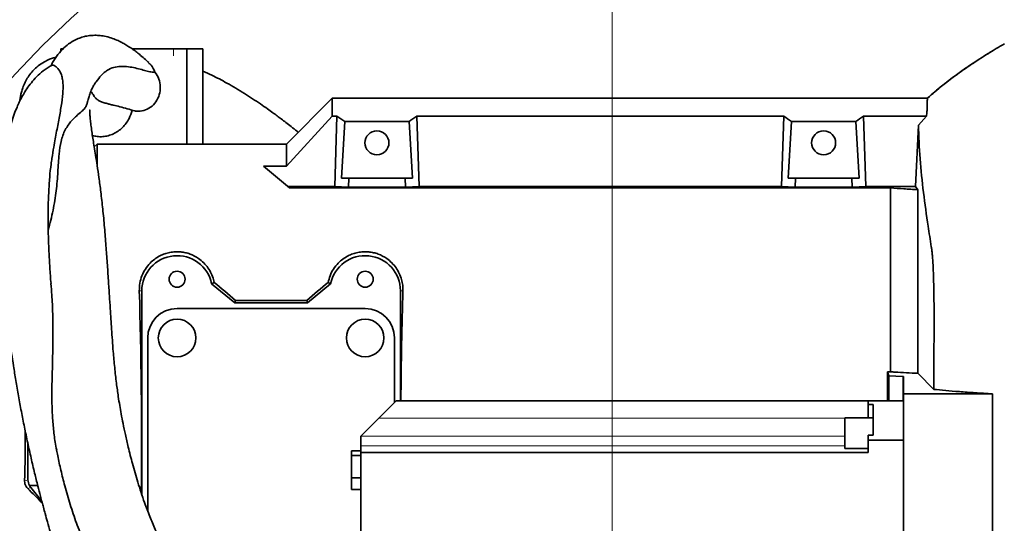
# Model space of a CAD drawing. Header units: millimetres. Extents: x 0 to 12118, y 0 to 8400.
# Tile 24 of 128: x 2053 to 2471, y 5435 to 5649. Entities that reach past the tile are written whole.
import ezdxf

# ---------------------------------------------------------------- set-up
doc = ezdxf.new("R2010")
doc.units = ezdxf.units.MM
doc.header["$LTSCALE"] = 20
doc.styles.add('SLDTEXTSTYLE0', font='TXT', dxfattribs={"width": 0.605})
doc.dimstyles.new('SLDDIMSTYLE2', dxfattribs={"dimtxt": 70, "dimasz": 70, "dimexe": 0, "dimexo": 0.0625, "dimgap": 17.5, "dimtad": 1, "dimdec": 1, "dimrnd": 1e-09, "dimzin": 12, "dimdsep": 46, "dimtxsty": 'SLDTEXTSTYLE0', "dimsah": 1, "dimcen": 0.09, "dimadec": 0, "dimazin": 3, "dimtfac": 1, "dimtofl": 0, "dimtmove": 0, "dimatfit": 3, "dimfxl": 1, "dimfrac": 2, "dimtolj": 1, "dimtzin": 12, "dimarcsym": 0})

# ---------------------------------------------------------------- blocks, each defined once
blk = doc.blocks.new('_D_42')
at = {"color": 7, "linetype": 'Continuous', "lineweight": 0}
for p, q in [((1654.13, 5658.66), (1654.13, 5866.18)), ((2304.63, 5272.87), (2304.63, 5866.18)), ((2304.63, 5836.18), (1654.13, 5836.18))]:
    blk.add_line(p, q, dxfattribs=at)
at = {"color": 7, "linetype": 'Continuous', "lineweight": 18}
for points in [[(1654.13, 5836.18), (1724.13, 5826.18), (1724.13, 5846.18)], [(2304.63, 5836.18), (2234.63, 5846.18), (2234.63, 5826.18)]]:
    blk.add_solid(points, dxfattribs=at)
at = {"color": 7, "linetype": 'Continuous', "lineweight": 18, "insert": (1859.07, 5926.42), "char_height": 70, "attachment_point": 1, "style": 'SLDTEXTSTYLE0'}
blk.add_mtext('650,5', dxfattribs=at)

msp = doc.modelspace()

# ---------------------------------------------------------------- linework, layer by layer
at = {"color": 7, "linetype": 'Continuous', "lineweight": 35}
for p, q in [((2071.12642, 5636.870777), (2070.203647, 5636.870777)), ((2070.203647, 5635.848938), (2070.203647, 5636.870777)), ((2100.485013, 5636.870777), (2118.12797, 5636.870777)), ((2123.766126, 5636.870777), (2118.12797, 5636.870777)), ((2123.766126, 5636.870777), (2123.766126, 5596.370777)), ((2130.606529, 5636.870777), (2123.766126, 5636.870777)), ((2130.606529, 5636.870777), (2130.606529, 5596.370777)), ((2166.128607, 5596.370777), (2185.628607, 5615.870777)), ((2185.628607, 5615.870777), (2185.628607, 5608.159769)), ((2438.826976, 5615.870777), (2185.628607, 5615.870777)), ((2438.826977, 5615.870777), (2438.826976, 5615.870777)), ((2185.628607, 5608.159769), (2166.128607, 5586.951221)), ((2185.628607, 5608.159769), (2187.637351, 5608.159769)), ((2187.637351, 5608.159769), (2186.73437, 5578.316689)), ((2221.619863, 5608.159769), (2222.522844, 5578.316689)), ((2221.619863, 5608.159769), (2377.637351, 5608.159769)), ((2377.637351, 5608.159769), (2376.73437, 5578.316689)), ((2411.619863, 5608.159769), (2412.522844, 5578.316689)), ((2438.379879, 5608.159769), (2411.619863, 5608.159769)), ((2434.969014, 5604.43102), (2438.379879, 5608.159769)), ((2189.519311, 5581.870777), (2190.978522, 5605.983869)), ((2190.978522, 5605.983869), (2218.278692, 5605.983869)), ((2218.278692, 5605.983869), (2219.737903, 5581.870777)), ((2380.978522, 5605.983869), (2379.519311, 5581.870777)), ((2380.978522, 5605.983869), (2408.278692, 5605.983869)), ((2409.737903, 5581.870777), (2408.278692, 5605.983869)), ((2434.969014, 5604.43102), (2433.721427, 5578.316689)), ((2085.628607, 5596.370777), (2084.384786, 5595.126955)), ((2085.628607, 5596.370777), (2085.628607, 5587.38235)), ((2085.628607, 5596.370777), (2166.128607, 5596.370777)), ((2166.128607, 5596.370777), (2166.128607, 5586.951221)), ((2166.128607, 5586.951221), (2156.402832, 5586.951221)), ((2167.437619, 5577.691935), (2156.402832, 5586.951221)), ((2189.519311, 5581.870777), (2192.615411, 5581.870777)), ((2192.615411, 5581.870777), (2192.497287, 5577.966841)), ((2192.615411, 5581.870777), (2216.641803, 5581.870777)), ((2216.759927, 5577.966841), (2216.641803, 5581.870777)), ((2216.641803, 5581.870777), (2219.737903, 5581.870777)), ((2382.615411, 5581.870777), (2379.519311, 5581.870777)), ((2382.497287, 5577.966841), (2382.615411, 5581.870777)), ((2382.615411, 5581.870777), (2406.641803, 5581.870777)), ((2406.759927, 5577.966841), (2406.641803, 5581.870777)), ((2409.737903, 5581.870777), (2406.641803, 5581.870777)), ((2166.693066, 5578.316689), (2186.73437, 5578.316689)), ((2423.128607, 5577.691935), (2167.437619, 5577.691935)), ((2186.73437, 5578.316689), (2192.497287, 5577.966841)), ((2192.497287, 5577.966841), (2216.759927, 5577.966841)), ((2222.522844, 5578.316689), (2216.759927, 5577.966841)), ((2222.522844, 5578.316689), (2376.73437, 5578.316689)), ((2376.73437, 5578.316689), (2382.497287, 5577.966841)), ((2382.497287, 5577.966841), (2406.759927, 5577.966841)), ((2412.522844, 5578.316689), (2406.759927, 5577.966841)), ((2433.721427, 5578.316689), (2412.522844, 5578.316689)), ((2423.128607, 5577.691935), (2423.128607, 5499.463525)), ((2433.721427, 5578.316689), (2434.736976, 5576.953908)), ((2434.736976, 5498.831047), (2434.736976, 5576.953908)), ((2135.392896, 5537.525853), (2134.325546, 5536.870777)), ((2144.123505, 5528.870777), (2134.325546, 5536.870777)), ((2184.931669, 5536.870777), (2175.13371, 5528.870777)), ((2183.864318, 5537.525853), (2184.931669, 5536.870777)), ((2104.628607, 5533.870777), (2104.628607, 5447.324444)), ((2214.628607, 5487.114646), (2214.628607, 5533.870777)), ((2144.459863, 5529.81456), (2144.123505, 5528.870777)), ((2175.13371, 5528.870777), (2144.123505, 5528.870777)), ((2144.459863, 5529.81456), (2174.797351, 5529.81456)), ((2174.797351, 5529.81456), (2175.13371, 5528.870777)), ((2119.628607, 5526.370777), (2199.628607, 5526.370777)), ((2107.128607, 5440.261741), (2107.128607, 5513.870777)), ((2212.128607, 5513.870777), (2212.128607, 5486.414646)), ((2423.128607, 5499.463525), (2421.814846, 5499.463525)), ((2422.384637, 5497.752764), (2421.814846, 5499.463525)), ((2441.439704, 5492.009873), (2434.736976, 5498.831047)), ((2422.384637, 5497.752764), (2428.277135, 5497.443951)), ((2422.384637, 5487.114646), (2422.384637, 5497.752764)), ((2428.628607, 5497.399482), (2428.628607, 5490.114646)), ((2212.828607, 5487.114646), (2205.456725, 5479.742764)), ((2413.628607, 5487.114646), (2212.828607, 5487.114646)), ((2413.628607, 5487.114646), (2413.628607, 5485.543798)), ((2428.628607, 5487.114646), (2413.628607, 5487.114646)), ((2466.435152, 5490.114646), (2428.628607, 5490.114646)), ((2428.628607, 5490.114646), (2428.628607, 5354.114646)), ((2415.628607, 5485.543798), (2413.628607, 5485.543798)), ((2413.628607, 5485.543798), (2413.628607, 5479.879888)), ((2415.628607, 5472.490659), (2415.628607, 5485.543798)), ((2205.456725, 5479.742764), (2197.828607, 5472.114646)), ((2415.628607, 5479.879888), (2403.628607, 5479.879888)), ((2403.628607, 5473.379888), (2403.628607, 5479.879888)), ((2197.828607, 5472.114646), (2197.828607, 5472.059015)), ((2197.828607, 5472.059015), (2197.828607, 5468.04798)), ((2403.628607, 5466.879888), (2403.628607, 5473.379888)), ((2413.628607, 5472.490659), (2413.628607, 5470.44683)), ((2415.628607, 5472.490659), (2413.628607, 5472.490659)), ((2413.628607, 5465.114646), (2413.628607, 5470.44683)), ((2413.628607, 5470.44683), (2428.628607, 5470.44683)), ((2056.206982, 5468.770223), (2056.206982, 5453.546429)), ((2197.828607, 5465.864646), (2193.828607, 5465.864646)), ((2193.828607, 5463.864646), (2193.828607, 5465.864646)), ((2197.828607, 5468.04798), (2197.828607, 5465.114646)), ((2403.628607, 5466.879888), (2413.628607, 5466.879888)), ((2197.828607, 5463.864646), (2193.828607, 5463.864646)), ((2193.828607, 5454.364646), (2193.828607, 5463.864646)), ((2197.828607, 5465.114646), (2197.828607, 5384.114646)), ((2413.628607, 5465.114646), (2197.828607, 5465.114646)), ((2193.828607, 5454.364646), (2197.828607, 5454.364646)), ((2193.828607, 5449.364646), (2193.828607, 5454.364646)), ((2056.876851, 5451.059264), (2060.351076, 5451.059264)), ((2193.828607, 5449.364646), (2197.828607, 5449.364646))]:
    msp.add_line(p, q, dxfattribs=at)
at = {"color": 8, "linetype": 'Continuous', "lineweight": 18}
for p, q in [((2118.12797, 5633.870777), (2118.12797, 5636.870777)), ((2103.564051, 5533.870777), (2104.628607, 5533.870777)), ((2215.693164, 5533.870777), (2214.628607, 5533.870777)), ((2428.277135, 5487.114646), (2428.277135, 5497.443951)), ((2205.456725, 5479.742764), (2403.628607, 5479.742764)), ((2403.628607, 5472.059015), (2197.828607, 5472.059015)), ((2197.828607, 5468.04798), (2403.628607, 5468.04798)), ((2054.778202, 5453.017888), (2056.206982, 5453.546429)), ((2057.38092, 5450.317456), (2056.073263, 5449.833723))]:
    msp.add_line(p, q, dxfattribs=at)
at = {"color": 7, "linetype": 'Continuous', "lineweight": 18}
msp.add_circle((2310.544746, 5390.1286), 350.940452, dxfattribs=at)
at = {"color": 7, "linetype": 'Continuous', "lineweight": 35}
for centre, radius in [((2204.628607, 5596.870777), 5.1), ((2394.628607, 5596.870777), 5.1), ((2119.628607, 5538.870777), 3.4), ((2199.628607, 5538.870777), 3.4), ((2119.628607, 5513.870777), 8), ((2199.628607, 5513.870777), 8)]:
    msp.add_circle(centre, radius, dxfattribs=at)
for centre, radius, start, end in [((2119.628607, 5533.870777), 15, 11.53695903, 180), ((2199.628607, 5533.870777), 15, 0, 168.46304097), ((2119.628607, 5513.870777), 12.5, 90, 180), ((2199.628607, 5513.870777), 12.5, 0, 90)]:
    msp.add_arc(centre, radius, start, end, dxfattribs=at)
for centre, major_axis, ratio, start_param, end_param in [((2152.081519, 5468.870777), (13.289428, 146.801806), 0.5742046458, 5.966267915, 6.0097856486), ((2257.175695, 5468.870777), (-13.289428, 146.801806), 0.5742046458, 0.2733996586, 0.3169173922), ((2342.081519, 5468.870777), (13.289428, 146.801806), 0.5742046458, 5.966267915, 6.0097856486), ((2447.175695, 5468.870777), (-13.289428, 146.801806), 0.5742046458, 0.2733996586, 0.3169173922), ((2228.380514, 5468.870777), (156.455189, -127.394843), 0.0330909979, 4.1031501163, 4.1734064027), ((2090.876701, 5468.870777), (156.455189, 127.394843), 0.0330909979, 5.251371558, 5.3216278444), ((2097.815596, 5468.870777), (0, 127.5), 0.0524077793, 4.5479168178, 5.2473458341), ((2221.441619, 5468.870777), (0, 127.5), 0.0524077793, 1.0358394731, 1.4272143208), ((2419.65434, 5468.870777), (0, 127.5), 0.0174550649, 4.8559709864, 4.9546962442), ((2427.428607, 5497.399482), (1.2, 0), 0.0524077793, 0, 0.7853981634), ((2043.119026, 5468.870777), (0, 83.651844), 0.1419497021, 4.521725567, 4.782121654), ((2061.25612, 5453.582606), (4.741782, 1.754099), 0.988958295, 2.7908772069, 3.3118610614), ((2233.19847, 5233.525177), (-240.371514, 269.541745), 0.0514262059, 5.5595563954, 5.5966310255), ((2022.066029, 5468.870777), (-92.713498, 106.047212), 0.1058112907, 4.390639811, 4.4450412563)]:
    msp.add_ellipse(centre, major_axis=major_axis, ratio=ratio, start_param=start_param, end_param=end_param, dxfattribs=at)
for points, knots in [([(2107.56474, 5630.998543), (2107.08898, 5631.45044), (2105.933339, 5632.548119), (2104.241065, 5634.001056), (2102.539878, 5635.374968), (2101.037169, 5636.499566), (2099.501009, 5637.56707), (2097.87084, 5638.598451), (2096.008735, 5639.643952), (2093.867683, 5640.668092), (2091.408482, 5641.592208), (2088.847278, 5642.2592), (2086.345955, 5642.602877), (2084.098722, 5642.655802), (2081.824488, 5642.448359), (2079.659213, 5641.985817), (2077.051771, 5641.097974), (2074.174878, 5639.550595), (2071.344738, 5637.279444), (2068.820223, 5634.420841), (2067.058415, 5631.869488), (2066.261911, 5630.164545), (2066.059326, 5629.730905)], [0, 0, 0, 0, 0.0347792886, 0.0844804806, 0.125727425, 0.1616012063, 0.1957542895, 0.2378855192, 0.278501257, 0.3254197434, 0.3783133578, 0.4369008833, 0.4918383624, 0.5413490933, 0.5866239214, 0.6306699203, 0.6736617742, 0.7450960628, 0.8138075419, 0.8891564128, 0.9718077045, 1, 1, 1, 1]), ([(2471.483449, 5638.990981), (2470.328765, 5638.311952), (2468.04728, 5636.97029), (2464.701695, 5634.924625), (2461.46678, 5632.886235), (2458.346358, 5630.851656), (2455.34035, 5628.823196), (2450.908102, 5625.714348), (2445.2921, 5621.542133), (2440.920339, 5617.707122), (2438.826977, 5615.870777)], [0, 0, 0, 0, 0.10025702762, 0.19809322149, 0.29348776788, 0.38642451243, 0.47689225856, 0.56488510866, 0.79165084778, 1, 1, 1, 1]), ([(2068.188826, 5633.302004), (2067.809353, 5633.205075), (2066.929513, 5632.980335), (2065.187477, 5632.370997), (2062.946467, 5631.311093), (2060.586066, 5629.753212), (2058.289137, 5627.631776), (2056.464673, 5625.309466), (2055.222419, 5623.233795), (2054.241227, 5621.069909), (2053.552163, 5618.982353), (2053.117317, 5617.199539), (2052.85343, 5615.742752), (2052.760992, 5614.929584), (2052.728097, 5614.640213)], [0, 0, 0, 0, 0.0520638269, 0.1207145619, 0.2106019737, 0.3299229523, 0.4339220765, 0.5308384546, 0.6355408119, 0.7495168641, 0.828578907, 0.9001211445, 0.9644575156, 1, 1, 1, 1]), ([(2466.883476, 5636.246538), (2466.753265, 5636.170083), (2464.045281, 5634.580044), (2459.01099, 5631.32519), (2451.978153, 5626.549747), (2445.627965, 5621.707061), (2441.41358, 5618.313886), (2439.458856, 5616.429568), (2439.286946, 5616.26385)], [0, 0, 0, 0, 0.01334364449, 0.27750723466, 0.52637238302, 0.76004311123, 0.97889674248, 1, 1, 1, 1]), ([(2066.186191, 5629.808513), (2065.549121, 5629.449546), (2063.80285, 5628.465581), (2061.310262, 5626.413065), (2058.756771, 5623.871606), (2056.677007, 5621.300283), (2054.983039, 5618.801059), (2053.62967, 5616.464553), (2052.514151, 5614.260745), (2051.444051, 5611.871086), (2050.332382, 5609.006988), (2049.17129, 5605.430461), (2048.036497, 5601.112817), (2046.992015, 5595.954737), (2046.111537, 5590.021679), (2045.39156, 5583.021637), (2044.904801, 5574.896322), (2044.716631, 5565.574681), (2044.855424, 5555.860232), (2045.275933, 5546.244092), (2045.820661, 5538.24246), (2046.357928, 5531.922584), (2046.816661, 5527.165262), (2047.278818, 5522.828574), (2047.728437, 5518.935821), (2048.177983, 5515.288977), (2048.677706, 5511.461811), (2049.295077, 5507.012242), (2050.082992, 5501.70355), (2051.044617, 5495.6779), (2052.155742, 5489.210597), (2053.375086, 5482.594368), (2054.680767, 5475.959473), (2056.063441, 5469.355375), (2057.513839, 5462.821734), (2058.955, 5456.679703), (2060.287165, 5451.276896), (2061.346843, 5447.14776), (2062.139746, 5444.143367), (2062.807142, 5441.661826), (2063.571533, 5438.873951), (2064.5619, 5435.350561), (2065.7975, 5431.088912), (2067.231264, 5426.319006), (2068.783141, 5421.350018), (2070.373448, 5416.445788), (2072.214653, 5410.9694), (2074.314788, 5404.984195), (2076.696287, 5398.52192), (2079.121975, 5392.243936), (2081.632308, 5386.045518), (2084.26048, 5379.859543), (2086.923983, 5373.889986), (2089.154951, 5369.123832), (2090.817361, 5365.692892), (2091.884848, 5363.53442), (2092.791612, 5361.731598), (2093.712808, 5359.926218), (2094.831082, 5357.770507), (2096.294079, 5355.012549), (2098.379739, 5351.190647), (2101.218756, 5346.198638), (2104.975227, 5339.966332), (2109.532297, 5332.913753), (2114.991814, 5325.183566), (2120.889934, 5317.513809), (2125.251977, 5312.68422), (2127.268687, 5310.451349)], [0, 0, 0, 0, 0.0126574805, 0.0346954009, 0.0545413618, 0.0722333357, 0.0876455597, 0.1008007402, 0.1119422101, 0.1226676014, 0.1370510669, 0.1530332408, 0.1709988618, 0.1909959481, 0.2120002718, 0.2335112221, 0.2601161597, 0.2877598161, 0.3164172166, 0.3435694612, 0.3681629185, 0.38214145, 0.3949927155, 0.4066658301, 0.4171030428, 0.4262724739, 0.4359124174, 0.4477427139, 0.4618075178, 0.4782090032, 0.4956437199, 0.5131410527, 0.530685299, 0.5482604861, 0.5655364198, 0.5825701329, 0.5971051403, 0.6085649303, 0.6155034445, 0.621095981, 0.6283958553, 0.6378013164, 0.6493145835, 0.6625910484, 0.6761680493, 0.6893979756, 0.7022757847, 0.7206286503, 0.7381950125, 0.7552479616, 0.7723869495, 0.789618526, 0.8069275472, 0.8226483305, 0.8300819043, 0.8362441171, 0.8411657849, 0.8456008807, 0.8518332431, 0.8598461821, 0.8696171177, 0.8853287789, 0.9040270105, 0.9256030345, 0.9499265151, 0.9768494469, 1, 1, 1, 1]), ([(2066.203334, 5629.777453), (2066.305827, 5629.859234), (2066.489537, 5630.00582), (2067.296609, 5629.803533), (2068.382619, 5629.188985), (2069.584029, 5627.82742), (2070.471821, 5625.777636), (2070.940226, 5623.780806), (2071.14268, 5621.56112), (2071.109143, 5618.328076), (2070.606, 5613.922351), (2069.600992, 5608.156529), (2068.408189, 5601.876415), (2067.273201, 5595.93882), (2066.651229, 5591.850456), (2066.401575, 5590.209418)], [0, 0, 0, 0, 0.0571855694, 0.1024997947, 0.1482070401, 0.2363683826, 0.2905315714, 0.3451882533, 0.4009792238, 0.4570233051, 0.5728958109, 0.6895957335, 0.8054173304, 0.9218960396, 1, 1, 1, 1]), ([(2084.297421, 5621.558615), (2084.600623, 5621.988683), (2085.732244, 5623.593802), (2087.105475, 5625.320789), (2088.655383, 5626.816415), (2090.401049, 5628.097135), (2092.68136, 5629.081519), (2095.648343, 5629.494269), (2098.691152, 5629.311799), (2101.725362, 5628.7669), (2104.434429, 5628.079481), (2106.898183, 5627.414285), (2108.873014, 5626.893325), (2109.834159, 5626.911541), (2110.219543, 5626.918844)], [0, 0, 0, 0, 0.0332382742, 0.1240530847, 0.1825111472, 0.241155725, 0.3593621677, 0.4797617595, 0.6005892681, 0.7003809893, 0.8002522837, 0.8750697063, 0.9499076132, 1, 1, 1, 1]), ([(2110.219543, 5626.918844), (2109.761711, 5628.020639), (2109.111334, 5629.585803), (2107.850216, 5630.600189), (2107.476861, 5630.900499)], [0, 0, 0, 0, 0.7039485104, 1, 1, 1, 1]), ([(2110.219543, 5626.918844), (2110.830322, 5625.990395), (2112.051804, 5624.133614), (2112.655565, 5620.726537), (2112.238243, 5617.326281), (2110.768008, 5614.251586), (2108.425047, 5611.858713), (2105.486734, 5610.479782), (2103.088382, 5610.157287), (2101.8303, 5610.432106), (2101.605157, 5610.481287)], [0, 0, 0, 0, 0.1382674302, 0.2765173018, 0.4151873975, 0.5542201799, 0.6932385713, 0.8318690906, 0.9699117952, 1, 1, 1, 1]), ([(2171.142336, 5601.384506), (2170.977409, 5601.520222), (2169.973981, 5602.345928), (2168.223691, 5603.735152), (2165.986217, 5605.485094), (2164.022772, 5606.983653), (2162.175486, 5608.36708), (2160.213021, 5609.807865), (2157.824391, 5611.520651), (2154.965713, 5613.508472), (2151.706485, 5615.689731), (2148.208599, 5617.929092), (2144.540528, 5620.165335), (2139.948532, 5622.80049), (2135.313136, 5625.294957), (2131.884885, 5626.852399), (2130.606529, 5627.433152)], [0, 0, 0, 0, 0.0125246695, 0.0762009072, 0.1326576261, 0.1819676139, 0.2246403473, 0.2721546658, 0.3294529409, 0.4035478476, 0.4858806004, 0.5722194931, 0.6623080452, 0.7558703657, 0.9089668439, 1, 1, 1, 1]), ([(2081.490541, 5614.049214), (2081.548758, 5614.29156), (2081.693939, 5614.895921), (2081.93556, 5615.733938), (2082.23209, 5616.717154), (2082.558428, 5617.699215), (2082.947167, 5618.764856), (2083.401141, 5619.860551), (2083.860529, 5620.834649), (2084.168614, 5621.328895), (2084.307138, 5621.551123)], [0, 0, 0, 0, 0.05898011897, 0.14708414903, 0.23331383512, 0.34122298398, 0.47849390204, 0.64492697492, 0.84034823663, 1, 1, 1, 1]), ([(2082.947591, 5618.738212), (2083.288282, 5618.260364), (2084.089152, 5617.137076), (2084.847737, 5615.960816), (2085.84728, 5615.07334), (2087.030482, 5614.445926), (2088.511796, 5613.942326), (2089.912927, 5613.554972), (2090.698194, 5613.339339), (2090.888158, 5613.287175)], [0, 0, 0, 0, 0.1217913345, 0.2862979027, 0.4511513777, 0.6161921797, 0.7816199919, 0.9471715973, 1, 1, 1, 1]), ([(2064.828861, 5559.841753), (2065.193343, 5561.216195), (2065.943511, 5564.045035), (2067.21847, 5569.616905), (2068.314709, 5576.526714), (2068.9346, 5584.516024), (2069.338818, 5591.549877), (2070.01636, 5596.698355), (2070.977387, 5600.102357), (2072.009692, 5602.449543), (2073.296669, 5604.503488), (2074.718012, 5606.246477), (2076.157062, 5607.702584), (2077.855292, 5609.218991), (2079.507901, 5610.59476), (2080.686775, 5611.924535), (2081.242887, 5613.019791), (2081.382951, 5613.798229), (2081.431081, 5614.065719)], [0, 0, 0, 0, 0.0495092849, 0.1018986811, 0.2068094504, 0.312839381, 0.4176008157, 0.4964949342, 0.5366116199, 0.5771236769, 0.6165781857, 0.6564329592, 0.6972749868, 0.7384426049, 0.8124765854, 0.8864372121, 0.9609771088, 1, 1, 1, 1]), ([(2090.886411, 5613.270088), (2091.403955, 5613.164923), (2092.85019, 5612.871045), (2095.359053, 5612.228137), (2098.404981, 5611.379211), (2100.530321, 5610.751435), (2101.595958, 5610.43667)], [0, 0, 0, 0, 0.1498450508, 0.4187306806, 0.7085536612, 1, 1, 1, 1]), ([(2438.823144, 5615.853432), (2438.806441, 5615.808951), (2438.771691, 5615.716406), (2438.720714, 5614.968543), (2438.676146, 5613.750285), (2438.61004, 5612.130126), (2438.627111, 5610.268337), (2438.462358, 5608.863204), (2438.379879, 5608.159769)], [0, 0, 0, 0, 0.1661257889, 0.3456300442, 0.5269596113, 0.7089079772, 0.85427423, 1, 1, 1, 1]), ([(2162.293235, 5371.40039), (2160.767884, 5372.543201), (2156.825658, 5375.496764), (2150.966829, 5380.323414), (2144.950302, 5385.60591), (2139.878199, 5390.413399), (2135.675643, 5394.678531), (2132.267028, 5398.371991), (2129.471252, 5401.593692), (2127.169544, 5404.405951), (2125.185109, 5406.971653), (2123.450952, 5409.331341), (2121.870263, 5411.589476), (2120.344582, 5413.872789), (2118.688189, 5416.474689), (2116.810041, 5419.605457), (2114.714129, 5423.363342), (2112.498105, 5427.683962), (2110.206059, 5432.597983), (2107.923461, 5438.038604), (2105.406539, 5444.732816), (2102.937844, 5452.238648), (2100.679991, 5460.135982), (2098.966172, 5466.893647), (2097.660349, 5472.570516), (2096.667032, 5477.272666), (2095.872624, 5481.389326), (2095.198724, 5485.219394), (2094.504795, 5489.578658), (2093.765197, 5494.942635), (2093.050117, 5501.314075), (2092.504044, 5507.423258), (2092.091594, 5512.860744), (2091.770962, 5517.484299), (2091.475033, 5521.967389), (2091.165889, 5526.740034), (2090.813994, 5532.211083), (2090.391806, 5538.695383), (2089.911748, 5545.787365), (2089.367872, 5553.29404), (2088.753964, 5560.986085), (2088.047382, 5568.633757), (2087.235646, 5575.734523), (2086.420114, 5581.889479), (2085.661094, 5587.061755), (2084.984038, 5591.396432), (2084.400657, 5595.025748), (2083.892996, 5598.197929), (2083.435485, 5601.164266), (2083.042423, 5603.960428), (2082.735438, 5606.535114), (2082.556745, 5608.446228), (2082.484701, 5609.820663), (2082.478105, 5610.610587), (2082.503732, 5610.956297), (2082.4881, 5610.905401), (2082.484124, 5610.892455)], [0, 0, 0, 0, 0.0180266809, 0.0465894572, 0.0720581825, 0.09443375, 0.1137668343, 0.130140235, 0.1436373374, 0.1558509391, 0.1662073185, 0.1759734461, 0.185162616, 0.1938827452, 0.2036014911, 0.2162627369, 0.2308243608, 0.2473259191, 0.2658250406, 0.286390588, 0.3079846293, 0.3397229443, 0.3685385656, 0.3942970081, 0.4138262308, 0.4310967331, 0.4462759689, 0.4593917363, 0.4730363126, 0.4940804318, 0.5186663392, 0.5434807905, 0.5611917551, 0.577783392, 0.593248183, 0.6090767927, 0.6287144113, 0.6521242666, 0.6790282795, 0.7056227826, 0.7343109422, 0.7646441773, 0.793489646, 0.8187669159, 0.8405179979, 0.8595037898, 0.8759223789, 0.8899132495, 0.9039123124, 0.9192550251, 0.9365164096, 0.9560484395, 0.9699136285, 0.9828285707, 0.9956319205, 1, 1, 1, 1]), ([(2083.621507, 5599.987622), (2084.270889, 5599.829367), (2085.714025, 5599.477673), (2087.978199, 5599.464618), (2090.3303, 5599.844646), (2092.53583, 5600.639081), (2094.58995, 5601.821184), (2096.40968, 5603.333043), (2097.97832, 5605.166473), (2099.483918, 5607.573889), (2100.101734, 5609.536072), (2100.469606, 5610.70443)], [0, 0, 0, 0, 0.0914740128, 0.2032846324, 0.3089464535, 0.4177697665, 0.5218595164, 0.6289337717, 0.7337558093, 0.8414680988, 1, 1, 1, 1]), ([(2434.969014, 5604.43102), (2435.131219, 5599.646444), (2435.455643, 5590.076905), (2437.026464, 5575.754895), (2438.763869, 5563.220715), (2440.02977, 5555.195125), (2440.63686, 5551.272611), (2440.843442, 5549.525357), (2441.032119, 5547.201725), (2441.194261, 5544.205913), (2441.333696, 5540.709033), (2441.45831, 5536.345241), (2441.554754, 5531.014712), (2441.611703, 5524.743054), (2441.613164, 5518.107367), (2441.531834, 5507.158811), (2441.478947, 5498.462637), (2441.439704, 5492.009873)], [0, 0, 0, 0, 0.1980858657, 0.3961878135, 0.5942885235, 0.7149754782, 0.7337756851, 0.7525779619, 0.7712791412, 0.7903193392, 0.8094393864, 0.828479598, 0.8534416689, 0.878403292, 0.9032856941, 0.9282357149, 1, 1, 1, 1]), ([(2066.003412, 5537.015053), (2066.000648, 5537.045813), (2065.793235, 5539.353417), (2065.477338, 5543.90903), (2065.089186, 5550.625329), (2064.847941, 5557.216624), (2064.744777, 5563.625456), (2064.789949, 5569.808595), (2064.994449, 5576.054365), (2065.396853, 5582.098321), (2065.874776, 5586.939114), (2066.264605, 5589.42374), (2066.388235, 5590.211714)], [0, 0, 0, 0, 0.0015487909, 0.1161920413, 0.2321150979, 0.3475948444, 0.4624842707, 0.5766764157, 0.6901122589, 0.8212456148, 0.9433098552, 1, 1, 1, 1]), ([(2434.736976, 5576.953908), (2432.69134, 5577.074651), (2428.596588, 5577.316344), (2424.9523, 5577.566667), (2423.128607, 5577.691935)], [0, 0, 0, 0, 0.4995750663, 1, 1, 1, 1]), ([(2103.564051, 5533.870777), (2103.596727, 5534.982454), (2103.662089, 5537.20609), (2104.586604, 5540.355132), (2106.063944, 5543.249109), (2107.943263, 5545.609488), (2110.068117, 5547.460839), (2112.156624, 5548.767439), (2114.337375, 5549.703037), (2116.524564, 5550.305749), (2118.823943, 5550.585666), (2121.078079, 5550.539578), (2123.203924, 5550.190561), (2125.871479, 5549.398508), (2128.574362, 5547.964751), (2131.039501, 5545.879876), (2132.84191, 5543.72443), (2134.221431, 5541.326652), (2135.017322, 5539.22141), (2135.304298, 5537.925834), (2135.392896, 5537.525853)], [0, 0, 0, 0, 0.0731712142, 0.1463609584, 0.2174000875, 0.2883870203, 0.3417588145, 0.3950745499, 0.438480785, 0.4818502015, 0.5254830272, 0.5691068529, 0.6083345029, 0.6475837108, 0.7298538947, 0.7901240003, 0.8504539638, 0.9115701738, 0.9726992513, 1, 1, 1, 1]), ([(2183.864318, 5537.525853), (2184.105059, 5538.478529), (2184.607211, 5540.465674), (2186.073091, 5543.247406), (2187.941478, 5545.60982), (2190.068539, 5547.460761), (2192.156534, 5548.767455), (2194.337397, 5549.703033), (2196.524558, 5550.30575), (2198.823945, 5550.585666), (2201.07808, 5550.539579), (2203.203921, 5550.19056), (2205.871497, 5549.39851), (2208.57423, 5547.96473), (2211.039843, 5545.879928), (2212.840617, 5543.724233), (2214.226331, 5541.327398), (2215.142813, 5538.840785), (2215.659949, 5536.340395), (2215.682093, 5534.693943), (2215.693164, 5533.870777)], [0, 0, 0, 0, 0.065418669, 0.1364540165, 0.2074371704, 0.2608061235, 0.3141190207, 0.3575229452, 0.4008900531, 0.444520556, 0.4881420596, 0.5273676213, 0.5666147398, 0.6488805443, 0.7091474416, 0.7694741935, 0.8305871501, 0.8917129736, 0.9458604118, 1, 1, 1, 1]), ([(2068.427442, 5466.220387), (2068.204343, 5467.303243), (2067.555059, 5470.454667), (2066.940468, 5475.7438), (2066.384498, 5483.562079), (2066.343575, 5492.884757), (2066.64606, 5503.551159), (2066.866483, 5514.009906), (2066.771495, 5523.566307), (2066.464796, 5531.229617), (2066.105489, 5535.42003), (2065.969025, 5537.01154)], [0, 0, 0, 0, 0.0438193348, 0.1275268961, 0.2115835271, 0.3570254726, 0.5036213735, 0.6528037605, 0.8028566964, 0.9251253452, 1, 1, 1, 1]), ([(2423.128607, 5499.463525), (2423.728449, 5499.430729), (2427.59091, 5499.219552), (2431.464747, 5499.008946), (2434.736976, 5498.831047)], [0, 0, 0, 0, 0.1553004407, 1, 1, 1, 1]), ([(2441.439704, 5492.009873), (2443.094029, 5491.842601), (2446.411302, 5491.507185), (2452.331023, 5491.024041), (2458.920027, 5490.554359), (2463.925412, 5490.261492), (2466.435152, 5490.114646)], [0, 0, 0, 0, 0.2444214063, 0.4901167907, 0.7443404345, 1, 1, 1, 1]), ([(2466.435152, 5490.114646), (2466.474423, 5472.164572), (2466.526799, 5448.224719), (2466.439746, 5418.293983), (2466.436178, 5400.330453), (2466.606675, 5386.010544), (2467.704537, 5375.379873), (2469.386055, 5368.549955), (2471.924578, 5361.34328), (2474.445158, 5356.700105), (2475.848692, 5354.114646)], [0, 0, 0, 0, 0.3913227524, 0.5219036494, 0.6524809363, 0.782992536, 0.8339099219, 0.8850171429, 0.9359741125, 1, 1, 1, 1]), ([(2068.390512, 5466.213121), (2068.544654, 5465.39921), (2069.090325, 5462.517914), (2070.222209, 5457.432004), (2071.943133, 5450.517435), (2074.113636, 5443.02436), (2076.759136, 5435.135639), (2079.777857, 5427.286467), (2083.151338, 5419.556655), (2086.764329, 5412.192096), (2090.431477, 5405.486696), (2093.475011, 5400.435161), (2095.845285, 5396.755219), (2097.591154, 5394.154853), (2099.386879, 5391.58895), (2101.239418, 5389.050127), (2103.174132, 5386.507716), (2105.361044, 5383.755826), (2108.208989, 5380.340417), (2112.025037, 5376.037888), (2116.997963, 5370.83904), (2123.06108, 5364.993032), (2130.282225, 5358.605558), (2136.680556, 5353.284124), (2140.77494, 5350.186976), (2141.963353, 5349.288016)], [0, 0, 0, 0, 0.0183961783, 0.0651235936, 0.1153231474, 0.1758267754, 0.2367702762, 0.2978109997, 0.3590014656, 0.4187471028, 0.4729131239, 0.5212142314, 0.5432849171, 0.5651250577, 0.5869779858, 0.6088431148, 0.6307204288, 0.6534735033, 0.681798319, 0.7227682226, 0.7722124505, 0.830000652, 0.8959619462, 0.9698025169, 1, 1, 1, 1]), ([(2056.073263, 5449.833723), (2055.833176, 5450.104255), (2055.351107, 5450.647455), (2054.846131, 5451.786775), (2054.800779, 5452.608718), (2054.778202, 5453.017888)], [0, 0, 0, 0, 0.3325597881, 0.66774262, 1, 1, 1, 1]), ([(2056.876851, 5451.059264), (2056.91174, 5450.99767), (2057.059175, 5450.73738), (2057.241636, 5450.499243), (2057.38092, 5450.317456)], [0, 0, 0, 0, 0.236633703, 1, 1, 1, 1])]:
    msp.add_open_spline(points, degree=3, knots=knots, dxfattribs=at)

# ---------------------------------------------------------------- dimensions: what is measured, and where the dimension line sits
at = {"color": 7, "linetype": 'Continuous', "lineweight": 18}
dim = msp.add_linear_dim(base=(1654.128604, 5836.180309), p1=(2304.628607, 5268.870777), p2=(1654.128604, 5654.662265), dimstyle='SLDDIMSTYLE2', dxfattribs=at)
dim.commit()
dim.dimension.update_dxf_attribs({"geometry": '_D_42', "text_midpoint": (1979.378606, 5836.180309), "dimtype": 160})

doc.saveas('drawing.dxf')
